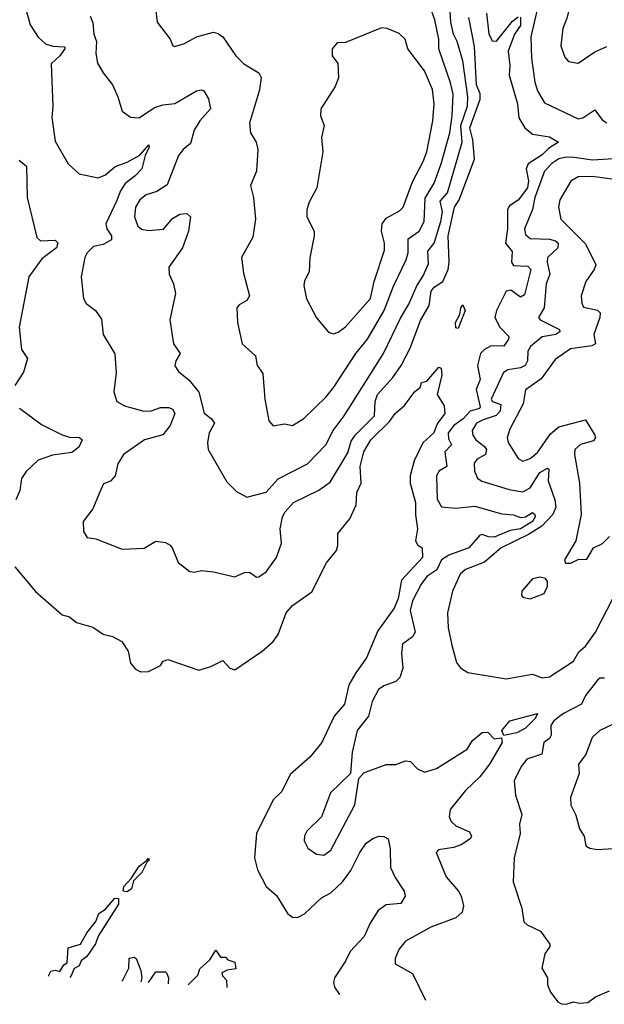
# Model space of a CAD drawing. Extents: x 1245515 to 1420776, y 606314 to 671314.
# Tile 230 of 256: x 1387868 to 1390304, y 608624 to 612726. Entities that reach past the tile are written whole.
import ezdxf

# ---------------------------------------------------------------- set-up
doc = ezdxf.new("R2010")
doc.units = 0

msp = doc.modelspace()

# ---------------------------------------------------------------- linework, layer by layer
at = {"layer": '0CON10XD'}
for points in [[(1390332.1, 613167.9), (1390287.1, 613092.9), (1390243.2, 613035), (1390231.1, 612985), (1390240.5, 612915), (1390170.2, 612819.8), (1390148.5, 612731.5), (1390130.9, 612689.1), (1390122.7, 612617.3), (1390139.3, 612569.3), (1390155, 612552), (1390195, 612544), (1390265, 612591.2), (1390315, 612613.8)], [(1390050.3, 612849.7), (1390041.9, 612825), (1390041.6, 612795), (1390021.2, 612755), (1389998.5, 612655), (1390001.1, 612565), (1390014.2, 612465), (1390025, 612429.4), (1390055, 612379.6), (1390195, 612312.7), (1390215, 612316.5), (1390265, 612350), (1390295, 612308.8), (1390315, 612296.5)], [(1387891.5, 612775), (1387911.1, 612705), (1387945, 612653.3), (1387974.8, 612624.8), (1388005.6, 612615.6), (1388053.1, 612613.1), (1388057.8, 612607.8), (1388035.3, 612575), (1387998.3, 612541.7), (1388006.5, 612363.5), (1388001.7, 612318.3), (1388015, 612220), (1388069.4, 612125), (1388115, 612084.3), (1388195, 612067.1), (1388225, 612079.4), (1388265.4, 612114.6), (1388315, 612132.3), (1388368, 612162), (1388406, 612205), (1388407.9, 612195), (1388390.6, 612159.4), (1388376.4, 612105), (1388349.2, 612075), (1388307.2, 612042.8), (1388287.5, 612012.5), (1388270.6, 611969.4), (1388226.2, 611875), (1388230.8, 611855), (1388250.8, 611825), (1388250.7, 611809.3), (1388215, 611788.8), (1388175, 611781.5), (1388148.9, 611755), (1388138.9, 611735), (1388124.2, 611655), (1388133.3, 611565), (1388145, 611542.9), (1388184.2, 611515), (1388208.1, 611478.1), (1388215.6, 611415), (1388264.4, 611334.4), (1388269.5, 611255), (1388259.5, 611175), (1388272.9, 611135), (1388305, 611117.5), (1388385.3, 611095.3), (1388415, 611096.9), (1388455, 611110.5), (1388489.7, 611109.7), (1388505, 611103.3), (1388514.6, 611084.6), (1388494.7, 611035), (1388465, 610996.9), (1388388.5, 610975), (1388300.8, 610915), (1388277.1, 610875), (1388265.8, 610825), (1388246.3, 610803.7), (1388217.7, 610792.3), (1388198.3, 610751.7), (1388172.4, 610687.6), (1388132.5, 610635), (1388133.9, 610593.9), (1388149.3, 610569.3), (1388185, 610563.8), (1388295, 610520.8), (1388386.1, 610523.9), (1388435, 610553.8), (1388475, 610548), (1388495, 610536.7), (1388505, 610522.5), (1388528.8, 610465), (1388577, 610427), (1388595, 610424.3), (1388625, 610431.2), (1388675, 610425.8), (1388765, 610404.4), (1388805, 610422.5), (1388825, 610424.2), (1388855, 610404), (1388865, 610404.2), (1388895, 610426), (1388938.1, 610485), (1388958.5, 610545), (1388953.3, 610605), (1388963.4, 610655), (1388973.7, 610676.3), (1389009.2, 610715), (1389115, 610765.8), (1389161.2, 610798.8), (1389235, 610921.3), (1389249.3, 610970.7), (1389265.8, 610995), (1389346.7, 611075), (1389349.3, 611135), (1389359.3, 611165), (1389422.2, 611235), (1389457, 611285), (1389495, 611357.3), (1389537.9, 611472.1), (1389573.8, 611535), (1389582.9, 611595), (1389595, 611611.3), (1389631.3, 611635), (1389653.3, 611685), (1389657.7, 611715), (1389653.9, 611825), (1389680.4, 611945), (1389698.7, 611975), (1389763.4, 612145), (1389755.8, 612225), (1389743.9, 612275), (1389786.3, 612395), (1389786.2, 612416.2), (1389771.1, 612455), (1389763.7, 612613.7), (1389739.1, 612735)], [(1388160.8, 612740.8), (1388173.1, 612713.1), (1388176.9, 612665), (1388187.5, 612635), (1388184.5, 612585), (1388192.5, 612545), (1388215, 612503.8), (1388254.2, 612455), (1388277.1, 612405), (1388294.4, 612344.4), (1388329.4, 612319.4), (1388365, 612316.5), (1388430.1, 612359.9), (1388465, 612371.4), (1388515, 612376.9), (1388605, 612429.2), (1388625, 612434), (1388635, 612430), (1388655, 612396.2), (1388663.3, 612355), (1388618.7, 612305), (1388594.8, 612265.2), (1388579.6, 612210.4), (1388548.6, 612185), (1388530.2, 612159.8), (1388482.3, 612037.7), (1388439.4, 612010.6), (1388395, 611995.8), (1388368.2, 611975), (1388350.4, 611945), (1388346.2, 611905), (1388359.5, 611865), (1388375, 611853.4), (1388405, 611847.2), (1388466.4, 611853.6), (1388505, 611896.9), (1388535, 611915.6), (1388565, 611918), (1388580, 611905), (1388571.1, 611845), (1388546.8, 611775), (1388490, 611695), (1388490.8, 611665), (1388509.4, 611625), (1388517.3, 611585), (1388493.9, 611475), (1388508.8, 611375), (1388537.1, 611335), (1388518.9, 611305), (1388514.5, 611284.5), (1388530, 611260), (1388573.8, 611223.8), (1388614.7, 611174.7), (1388636.9, 611086.9), (1388665.8, 611065), (1388679.2, 611045), (1388657.8, 611005), (1388650.5, 610965), (1388653.5, 610935), (1388730.7, 610800.7), (1388770.7, 610760.7), (1388815, 610737.1), (1388895, 610756.9), (1388945, 610812.9), (1389067.3, 610875), (1389143.3, 610955), (1389173.9, 611015), (1389219.3, 611075), (1389384.2, 611335), (1389455, 611481.8), (1389489.6, 611540.4), (1389522.6, 611617.4), (1389548.9, 611658.9), (1389571.3, 611708.7), (1389569, 611761), (1389595.4, 611794.6), (1389623, 611885), (1389629.2, 611925), (1389620.4, 611969.6), (1389650.3, 612005), (1389711.7, 612215), (1389706.4, 612285), (1389734.1, 612365), (1389735.1, 612404.9), (1389714.8, 612555), (1389690.6, 612635), (1389675.4, 612665.4), (1389664.8, 612715), (1389660.8, 612785)], [(1388434.1, 612774.1), (1388440, 612715), (1388494.3, 612644.3), (1388506.4, 612616.4), (1388515, 612613.8), (1388555, 612626.9), (1388605, 612654.4), (1388675, 612674.4), (1388695, 612668.9), (1388715, 612654.4), (1388768.9, 612575), (1388801.7, 612541.7), (1388864, 612505), (1388874.2, 612485), (1388867, 612433), (1388825.8, 612295), (1388830, 612255), (1388853.8, 612215), (1388860, 612185), (1388854.2, 612095), (1388829.2, 612035), (1388842.2, 611985), (1388850.9, 611895), (1388839.6, 611820.4), (1388792.2, 611735), (1388800.3, 611670.3), (1388825.7, 611575), (1388814.4, 611555.6), (1388782.7, 611537.3), (1388773.3, 611525), (1388776.1, 611463.9), (1388794.4, 611375), (1388850.8, 611325), (1388857.5, 611285), (1388881.3, 611251.3), (1388890, 611145), (1388906.2, 611055), (1388924.1, 611034.1), (1388972, 611042), (1389005, 611035.8), (1389051.4, 611065), (1389144.5, 611155), (1389177.5, 611195), (1389268.2, 611335), (1389316.8, 611395), (1389386.3, 611513.7), (1389425.7, 611615), (1389478.3, 611725), (1389486, 611755), (1389486.7, 611813.3), (1389532.7, 611845), (1389554, 611885), (1389557.9, 611982.1), (1389594.6, 612045.4), (1389624.5, 612125), (1389660.6, 612255), (1389670.3, 612325), (1389674.4, 612415), (1389662.5, 612462.5), (1389614.8, 612604.8), (1389614.4, 612645), (1389598.1, 612725), (1389579.7, 612775)], [(1389813.6, 612753.6), (1389822.9, 612667.1), (1389837.1, 612637.1), (1389855, 612635.7), (1389921.1, 612718.9), (1389945, 612737.3)], [(1389955, 612735.8), (1389955, 612700.9), (1389929.8, 612665), (1389903.1, 612595), (1389910.7, 612535), (1389907.6, 612495), (1389941.8, 612375), (1389947.5, 612317.5), (1389972.7, 612275), (1390005, 612249.1), (1390075, 612238.2), (1390113.8, 612215), (1390070.8, 612189.2), (1390045, 612163)], [(1389175, 611417.1), (1389195, 611424.4), (1389225, 611446.7), (1389330.2, 611565), (1389345.2, 611635), (1389388.2, 611765), (1389388.2, 611795), (1389375.4, 611845), (1389378.9, 611875), (1389395, 611899.5), (1389450, 611930), (1389465.2, 611944.8), (1389505, 612050.5), (1389549.7, 612135), (1389564.2, 612175), (1389589.7, 612305), (1389595.3, 612375), (1389588.4, 612435), (1389555, 612513.1), (1389485, 612604.2), (1389474.4, 612644.4), (1389448.8, 612668.8), (1389398.7, 612688.7), (1389375, 612691.8), (1389225, 612631.4), (1389190.5, 612629.5), (1389170, 612605), (1389170, 612575), (1389193.5, 612543.5), (1389196.4, 612483.6), (1389182.8, 612447.2), (1389122.5, 612355), (1389122, 612325), (1389136, 612285), (1389125.6, 612235), (1389130.9, 612175), (1389106.2, 612025), (1389073.8, 611965), (1389064.4, 611934.4), (1389064.3, 611905), (1389094.3, 611845), (1389094.3, 611825), (1389076.4, 611733.6), (1389074.2, 611675.8), (1389055, 611637.5), (1389051.9, 611618.1), (1389062.4, 611562.4), (1389105, 611483.8), (1389154.5, 611424.5), (1389175, 611417.1)], [(1390045, 612163), (1389987, 612125), (1389978.9, 612105), (1389987.6, 612055), (1389983.3, 612025), (1389945, 611974.4), (1389909.3, 611950.7), (1389900.5, 611935), (1389900.7, 611855), (1389891.9, 611795), (1389920, 611760), (1389917.1, 611715), (1389925, 611702.3), (1389985, 611699.1), (1389997.2, 611685), (1389970.8, 611579.2), (1389955, 611569.7), (1389915, 611598.7), (1389895, 611594.2), (1389855.2, 611515), (1389848.4, 611485), (1389868.4, 611445), (1389905.9, 611405.9), (1389904.6, 611395), (1389885, 611365.5), (1389833, 611367), (1389805, 611352.5), (1389788.6, 611335), (1389775.7, 611285.7), (1389786.8, 611226.8), (1389770.5, 611185), (1389786.9, 611113.1), (1389783.6, 611106.4), (1389745, 611095.3), (1389716.3, 611063.7), (1389677, 611035), (1389653.8, 611005), (1389655, 610980), (1389667.5, 610955), (1389639.1, 610925), (1389647.4, 610865), (1389614.5, 610845), (1389605.3, 610824.7), (1389607.9, 610727.9), (1389625, 610695.8), (1389685, 610690.6), (1389765, 610699.5), (1389877.6, 610667.6), (1389925, 610663.6), (1389955, 610651.9), (1389975, 610654.8), (1390005, 610672.3), (1390014.5, 610665), (1390015.8, 610655), (1390005.2, 610635), (1389955, 610604.3), (1389912.1, 610598), (1389845, 610569.7), (1389820.9, 610570.9), (1389795, 610581.5), (1389785, 610578.2), (1389738.9, 610525), (1389656.8, 610495), (1389625.8, 610475), (1389605.6, 610434.4), (1389565, 610406.5), (1389540.3, 610375), (1389504.4, 610305), (1389494.7, 610265), (1389516.2, 610175), (1389505.2, 610154.8), (1389463.6, 610125), (1389459.5, 610085), (1389464.2, 610025), (1389451.4, 609985), (1389435, 609969.4), (1389385, 609951.2), (1389362.9, 609935), (1389336, 609885), (1389321.6, 609825), (1389274.7, 609765.2), (1389253.5, 609675), (1389246.2, 609585), (1389162.9, 609505), (1389125.5, 609404.5), (1389064.3, 609345), (1389054.6, 609325.4), (1389053.1, 609305), (1389068.6, 609275), (1389105, 609250), (1389135, 609245.8), (1389165, 609265.7), (1389264.5, 609455), (1389280.8, 609565), (1389302.1, 609587.9), (1389395, 609623.8), (1389435, 609623.8), (1389475, 609638.8), (1389495.8, 609635), (1389526, 609605), (1389555, 609591.1), (1389605, 609606.2), (1389732.9, 609687.1), (1389755, 609723.1), (1389795, 609756.4), (1389818, 609758), (1389845, 609730), (1389875, 609733.8), (1389878.4, 609715), (1389825.8, 609625), (1389785, 609571.8), (1389725.9, 609515), (1389661.1, 609435), (1389657.1, 609405), (1389665.9, 609385.9), (1389685, 609367.9), (1389742.6, 609342.6), (1389750, 609325), (1389746.9, 609315), (1389710.3, 609289.8), (1389675, 609277.2), (1389612.7, 609267.3), (1389603.9, 609256.1), (1389644.4, 609155), (1389696.9, 609095), (1389706.9, 609075), (1389716.7, 609035), (1389712.2, 609007.8), (1389685.8, 608985), (1389580.8, 608945), (1389475, 608887.5), (1389447.8, 608852.2), (1389432.5, 608815), (1389432.5, 608792.5), (1389505, 608752.5), (1389559.4, 608641.8)], [(1387865, 612140), (1387895.7, 612115.7), (1387898.6, 611985), (1387938.6, 611818.6), (1387955, 611804.4), (1388015, 611808), (1388026.6, 611796.6), (1388020.9, 611775), (1387959.9, 611730.1), (1387905.7, 611655), (1387866.2, 611445), (1387875, 611352.5), (1387900, 611315), (1387883.1, 611256.9), (1387847.9, 611202.1)], [(1390365, 612148.1), (1390255, 612140.7), (1390178.8, 612151.2), (1390145, 612152.8), (1390115, 612146.4), (1390085, 612127.1), (1390055, 612095.4), (1390014.7, 611984.7), (1390004.2, 611935), (1389971.1, 611855), (1389975, 611831.5), (1389995, 611814.2), (1390075, 611811.9), (1390100.5, 611805), (1390112.3, 611795), (1390110.4, 611775), (1390067.4, 611735), (1390065.8, 611715), (1390077.2, 611665), (1390061.3, 611625), (1390052.9, 611525), (1390030, 611485), (1390037.1, 611475), (1390116.9, 611435), (1390118.9, 611425), (1390101.4, 611415), (1390045, 611404.5), (1389996.5, 611365), (1389985.3, 611345), (1389983.4, 611305), (1389973.9, 611285), (1389955, 611275.2), (1389902.6, 611267.4), (1389883.9, 611256.1), (1389832.1, 611145), (1389837.5, 611135), (1389873.1, 611123.1), (1389869.9, 611095), (1389853.1, 611076.9), (1389798.7, 611058.7), (1389771.1, 611045), (1389752.7, 611015), (1389756, 610995), (1389768.8, 610975), (1389805, 610947.9), (1389813.3, 610935), (1389809.3, 610915), (1389774.4, 610895), (1389761.9, 610878.1), (1389763.2, 610845), (1389775.3, 610815.3), (1389793.8, 610803.8), (1389908.1, 610768.1), (1389965, 610758.6), (1389995.3, 610775), (1390035, 610839.3), (1390067.7, 610857.7), (1390073, 610853), (1390070, 610805), (1390098.5, 610725), (1390101.6, 610695), (1390089.8, 610665), (1390043.5, 610616.5), (1389988.8, 610581.2), (1389874.5, 610525), (1389805, 610465.8), (1389725, 610435.3), (1389704, 610416), (1389670.8, 610345), (1389650.8, 610255), (1389652.9, 610192.9), (1389669.1, 610120.9), (1389687.9, 610047.9), (1389705, 610026.2), (1389735.9, 610005.9), (1389895, 609980), (1390005, 609999.6), (1390045, 609984.5), (1390075, 609987.7), (1390175, 610053.2), (1390197.2, 610092.8), (1390225, 610116), (1390266.9, 610175), (1390338.7, 610311.3)], [(1390395, 612053.7), (1390255, 612071.9), (1390195, 612071.1), (1390165, 612053.1), (1390118.7, 611975), (1390112.6, 611945), (1390122.7, 611895), (1390225, 611792.7), (1390268.1, 611705), (1390262.2, 611685), (1390226.7, 611635), (1390208.1, 611575), (1390210, 611545), (1390217.8, 611527.8), (1390275, 611515.4), (1390287.1, 611505), (1390285.9, 611485), (1390260.5, 611415), (1390267.9, 611375), (1390252.2, 611367.8), (1390162.9, 611355), (1390099.6, 611310.4), (1390040.4, 611229.6), (1389975.7, 611184.3), (1389966.2, 611125), (1389909.7, 611019.7), (1389899.6, 610985), (1389902.7, 610965), (1389945, 610898), (1389965, 610886.9), (1389995, 610897.3), (1390025, 610923.2), (1390079.4, 611000.6), (1390115, 611029.8), (1390225, 611059.5), (1390264.5, 610995), (1390267.5, 610985), (1390258.7, 610971.3), (1390204.4, 610955.6), (1390181.1, 610935), (1390179.3, 610915), (1390200, 610795), (1390207.5, 610665), (1390185.8, 610554.2), (1390137.5, 610475), (1390141.7, 610461.7), (1390165, 610461.2), (1390195, 610476.7), (1390231.2, 610478.8), (1390258.8, 610525), (1390296.8, 610543.2), (1390325, 610572.5)], [(1389695, 611438.8), (1389685, 611442.5), (1389683.9, 611465), (1389702.4, 611497.6), (1389706, 611525), (1389715, 611538), (1389724, 611514), (1389695, 611438.8)], [(1389431.9, 611085), (1389470.9, 611119.1), (1389515, 611177.5), (1389536.4, 611193.6), (1389542.5, 611215), (1389565, 611220), (1389615, 611278.8), (1389624, 611274), (1389627.3, 611245), (1389607.5, 611165), (1389637, 611117), (1389640, 611085), (1389607.3, 611042.7), (1389594.3, 611005), (1389547.5, 610962.5), (1389511.8, 610888.2), (1389495.3, 610825), (1389495.3, 610795), (1389517.6, 610715), (1389517.1, 610662.9), (1389525.2, 610605), (1389517, 610555), (1389526.7, 610536.7), (1389545.4, 610525), (1389546.8, 610485), (1389459.1, 610390.9), (1389444.8, 610315), (1389429, 610275), (1389360.4, 610179.6), (1389312.9, 610067.1), (1389269.1, 610005), (1389239.7, 609955), (1389221.5, 609875), (1389178.8, 609825), (1389126.8, 609715), (1389076.6, 609653.4), (1388995, 609580.9), (1388959.6, 609510.4), (1388924.1, 609475.9), (1388854.6, 609335), (1388845.9, 609235), (1388858.6, 609185), (1388895, 609115.5), (1388937.3, 609077.3), (1388985, 609001.1), (1389005, 608987.3), (1389025, 608985.4), (1389055, 609001.1), (1389125, 609067.6), (1389165, 609088.6), (1389212.4, 609135), (1389248.2, 609181.8), (1389285, 609256.4), (1389311.9, 609295), (1389338.8, 609315), (1389365, 609324.2), (1389385, 609323.8), (1389403.8, 609313.8), (1389411.7, 609271.7), (1389413.4, 609193.4), (1389431.8, 609151.8), (1389470.6, 609095), (1389474.2, 609075), (1389455.5, 609044.5), (1389395, 609038.2), (1389361.7, 609015), (1389327.9, 608962.1), (1389304, 608906), (1389245.6, 608844.4), (1389226, 608804), (1389179.6, 608735), (1389175.5, 608715), (1389180, 608695), (1389200.9, 608664.6)], [(1387867, 611107), (1387959.3, 611039.3), (1388045, 610996.2), (1388075, 610987.1), (1388117.5, 610985), (1388128, 610975), (1388114.4, 610945), (1388085, 610922.5), (1388005, 610911.1), (1387945, 610891.5), (1387895, 610844.2), (1387876, 610815), (1387868, 610765), (1387852, 610725)], [(1387846.9, 610446.9), (1387933.4, 610343.4), (1388045, 610246.7), (1388075, 610238.8), (1388104.1, 610214.1), (1388172.5, 610195), (1388215, 610166.2), (1388255, 610155.8), (1388293.3, 610135), (1388320, 610095), (1388330, 610045), (1388350, 610020), (1388370.7, 610009.3), (1388405, 610011.2), (1388454.1, 610035.9), (1388466, 610054), (1388485, 610060.8), (1388615, 610016), (1388665, 610031.4), (1388715, 610056), (1388743.3, 610025), (1388765, 610018), (1388877.8, 610095), (1388924.7, 610135.3), (1388945.5, 610165), (1388978.1, 610255), (1389004.3, 610285), (1389085, 610342.5), (1389147, 610463), (1389188.1, 610515), (1389194, 610535), (1389193.6, 610585), (1389243.9, 610646.1), (1389270.4, 610705), (1389273.4, 610756.6), (1389291.1, 610795), (1389286.5, 610865), (1389301.5, 610925), (1389330.5, 610975), (1389408.3, 611051.7), (1389431.9, 611085)], [(1389995, 610313.3), (1390053.3, 610335), (1390067.5, 610365), (1390067.5, 610385), (1390058.3, 610398.3), (1390035, 610403.3), (1390005, 610396), (1389960, 610345), (1389958.3, 610328.3), (1389965, 610320), (1389995, 610313.3)], [(1390305, 609983.2), (1390285, 609982.3), (1390275, 609974.6), (1390225, 609910), (1390208.7, 609875), (1390133.8, 609835), (1390093.3, 609805), (1390080.8, 609785), (1390082.8, 609745), (1390075, 609731.1), (1390052.1, 609715), (1390043.3, 609666.7), (1389980.6, 609645), (1389956.9, 609615), (1389928.6, 609555), (1389933.6, 609495), (1389960.4, 609415), (1389950.4, 609375), (1389953.5, 609335), (1389928.9, 609235), (1389924.4, 609135), (1389960, 609025), (1389968, 608968), (1389982.5, 608955), (1390038.8, 608928.8), (1390076.7, 608875), (1390076.7, 608865), (1390055.9, 608834.1), (1390044, 608775), (1390067.5, 608735), (1390066.7, 608705), (1390080, 608675), (1390110, 608635), (1390125, 608626), (1390145, 608624.2), (1390175, 608633.8), (1390199.2, 608629.2), (1390235, 608631.2), (1390266.7, 608655), (1390325, 608680.8)], [(1389885, 609743.3), (1389877.5, 609765), (1389910, 609805), (1390025.7, 609835.7), (1390016.5, 609815), (1389975.7, 609775), (1389940, 609755), (1389885, 609743.3)], [(1390335, 609788.5), (1390285, 609764.3), (1390254, 609735), (1390227.1, 609665), (1390196, 609625), (1390199.2, 609585), (1390162.5, 609485), (1390164.3, 609454.3), (1390185, 609412.5), (1390200, 609355), (1390220, 609325), (1390227.5, 609285), (1390244.2, 609274.2), (1390275, 609269.2), (1390365, 609274)], [(1388315, 609092.2), (1388298.8, 609095), (1388302.2, 609115), (1388332.3, 609147.7), (1388365, 609200), (1388395, 609222.5), (1388400, 609220), (1388397.5, 609225), (1388405, 609232.5), (1388408, 609225), (1388400, 609220), (1388377.2, 609172.8), (1388342, 609138), (1388334.3, 609105), (1388315, 609092.2)], [(1387989.1, 608741.8), (1387989.2, 608745), (1387998, 608762), (1388015, 608766.2), (1388035, 608761.2), (1388051.3, 608788.7), (1388065, 608797.5), (1388070, 608860), (1388121.2, 608875), (1388147.8, 608922.2), (1388185, 608968.8), (1388198.2, 609001.8), (1388225, 609020.8), (1388263.8, 609066.2), (1388279.2, 609065), (1388279.2, 609040.8), (1388195, 608907.5), (1388184, 608876), (1388147.2, 608822.8), (1388124.5, 608805), (1388115.6, 608784.4), (1388095, 608774), (1388083.4, 608746.6), (1388076.5, 608736.3)], [(1388569.8, 608704.8), (1388610, 608745), (1388618.3, 608771.7), (1388660, 608810), (1388685, 608850), (1388705, 608820), (1388725, 608820), (1388735, 608810), (1388765, 608800), (1388768.3, 608771.7), (1388733, 608767), (1388710, 608755), (1388713, 608743), (1388730, 608725), (1388731, 608694.6)], [(1388293.9, 608722.4), (1388297.5, 608725), (1388323.3, 608775), (1388323.6, 608816.4), (1388345, 608820), (1388352.5, 608815), (1388373.3, 608765), (1388376.7, 608735), (1388372.6, 608717.4)], [(1388405.2, 608715.3), (1388435, 608760), (1388475, 608760), (1388480, 608755), (1388487.5, 608735), (1388487.1, 608710.1)]]:
    msp.add_lwpolyline(points, dxfattribs=at)

doc.saveas('drawing.dxf')
